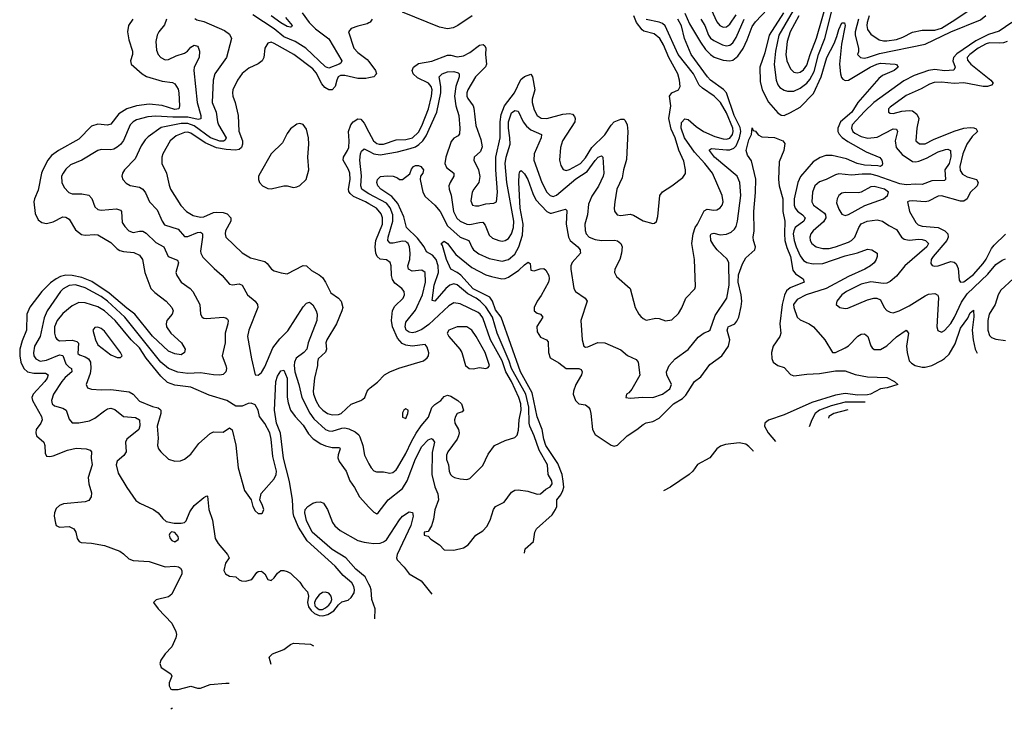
# Model space of a CAD drawing. Header units: inches. Extents: x 1552611 to 1694776, y 811966 to 917215.
# Tile 4 of 256: x 1587822 to 1593963, y 812464 to 816767. Entities that reach past the tile are written whole.
import ezdxf

# ---------------------------------------------------------------- set-up
doc = ezdxf.new("R2010")
doc.units = ezdxf.units.IN
doc.header["$MEASUREMENT"] = 0
doc.layers.add('B5881', color=7, linetype='Continuous')
doc.layers.add('B5891', color=7, linetype='Continuous')

msp = doc.modelspace()

# ---------------------------------------------------------------- linework, layer by layer
at = {"layer": 'B5881', "color": 5}
for points, elevation in [([(1588914.4, 816774.4), (1588926.8, 816766.8), (1588970, 816756.3), (1589099.1, 816699.1), (1589130, 816677.4), (1589143.6, 816650), (1589112.6, 816530), (1589039, 816430), (1589028.8, 816390), (1589022.5, 816250), (1589047.9, 816190), (1589055.8, 816130), (1589062.5, 816110), (1589108.8, 816030), (1589103.9, 816016.1), (1589092, 816008), (1589070, 816008.7), (1589012.1, 816030), (1588910, 816104.4), (1588870, 816118.6), (1588830, 816119), (1588705.1, 816094.9), (1588623.6, 816036.4), (1588603.5, 816016.5), (1588579.8, 815980.2), (1588541.9, 815898.1), (1588476, 815830), (1588463.6, 815810), (1588459.5, 815790), (1588465.3, 815770), (1588486.8, 815746.8), (1588510, 815732.9), (1588570, 815722.2), (1588590.1, 815710.1), (1588606.6, 815686.6), (1588631.3, 815630), (1588680, 815580), (1588710.1, 815510.1), (1588725.9, 815485.9), (1588810, 815459.8), (1588850, 815413.4), (1588870, 815413.8), (1588930, 815438.9), (1588950, 815440.7), (1588956.8, 815436.8), (1588961.8, 815430), (1588961.4, 815410), (1588950, 815322), (1588950.9, 815310), (1588965.1, 815285.1), (1589033.9, 815213.9), (1589084.2, 815170), (1589130, 815115.8), (1589150, 815112.9), (1589190, 815119.3), (1589209.4, 815109.4), (1589243, 815050), (1589290.2, 815010), (1589305.6, 814990), (1589306.3, 814970), (1589250.3, 814830), (1589243.6, 814790), (1589266.9, 814650), (1589290.6, 814550.6), (1589310, 814548.2), (1589330, 814564.9), (1589350, 814601.3), (1589399.9, 814720.1), (1589444.8, 814775.2), (1589494.4, 814825.6), (1589590, 814975.6), (1589610, 814998.5), (1589630, 815004.7), (1589650, 814987.4), (1589671.7, 814950), (1589676.8, 814930), (1589674.3, 814890), (1589621, 814750), (1589612.8, 814710), (1589594.8, 814690), (1589545.8, 814654.2), (1589536.2, 814630), (1589534.3, 814610), (1589538.2, 814570), (1589563.1, 814490), (1589581.5, 814410), (1589632.3, 814312.3), (1589656.8, 814276.8), (1589729.2, 814210), (1589750, 814201.5), (1589770, 814199.9), (1589830, 814217.6), (1589850, 814219.2), (1589874.2, 814214.2), (1589914.8, 814194.8), (1589936, 814176), (1589943.1, 814163.1), (1589963, 814110), (1589972, 814050), (1590000, 813996.4)], 760), ([(1589583.2, 816810), (1589628.1, 816750), (1589666.4, 816710), (1589750, 816646.8), (1589830.2, 816510), (1589824, 816496), (1589814.9, 816490), (1589750, 816464.9), (1589730, 816472.9), (1589607.2, 816590), (1589540.2, 816630), (1589470, 816660.7), (1589410, 816710.5), (1589276.4, 816796.4)], 760), ([(1589480, 816780), (1589521.1, 816730), (1589518, 816722), (1589510, 816719.7), (1589490, 816725), (1589450, 816747), (1589389.9, 816790)], 740), ([(1588527.2, 816770), (1588501.5, 816730), (1588494.4, 816690), (1588502.1, 816642.1), (1588525.1, 816570), (1588525, 816550), (1588513.4, 816510), (1588516.5, 816490), (1588585.6, 816430), (1588612.6, 816412.6), (1588710, 816383.7), (1588775, 816375), (1588790, 816366.7), (1588810, 816332.4), (1588815.1, 816310), (1588819.4, 816230), (1588813.8, 816210), (1588790, 816207.3), (1588710, 816231.6), (1588630, 816240.3), (1588550, 816229.5), (1588490, 816211.2), (1588439.9, 816180.1), (1588390, 816114.2), (1588370, 816108.3), (1588310, 816115.9), (1588270, 816103.4), (1588190, 816020.6), (1588064.8, 815950), (1588020.5, 815919.5), (1587997.1, 815890), (1587965.7, 815830), (1587957, 815810), (1587937.3, 815702.7), (1587914.3, 815650), (1587910.1, 815630), (1587918.3, 815558.3), (1587937.7, 815517.7), (1587960.4, 815500.4), (1587990, 815495.3), (1588030, 815505), (1588090, 815535.8), (1588110, 815535.2), (1588130, 815523.1), (1588170, 815456.5), (1588207, 815427.1), (1588230, 815422.2), (1588290, 815427.3), (1588310, 815424.7), (1588390, 815377.1), (1588430, 815336.5), (1588446, 815326), (1588470, 815319.8), (1588534.8, 815314.8), (1588570, 815296.5), (1588586.8, 815270), (1588602.3, 815190), (1588640.3, 815090), (1588663.8, 815063.8), (1588734.9, 815010), (1588770.3, 814970), (1588779.5, 814950), (1588773.4, 814930), (1588739.7, 814890), (1588734.5, 814870), (1588737.4, 814850), (1588765.5, 814810), (1588830.1, 814750), (1588854.3, 814710), (1588850.1, 814689.9), (1588830, 814675.7), (1588790, 814682), (1588750, 814699.4), (1588650, 814791.5), (1588539.4, 814930), (1588490, 814965.9), (1588380.7, 815060.7), (1588272.6, 815132.6), (1588210, 815157.4), (1588150, 815170.9), (1588110, 815172.2), (1588076.5, 815163.5), (1588050, 815150.7), (1588014.6, 815125.4), (1587960.1, 815070), (1587886, 814974), (1587866.4, 814930), (1587864.8, 814830), (1587837, 814763), (1587823.6, 814710), (1587821.9, 814670), (1587828.7, 814630), (1587847.8, 814590), (1587870.4, 814570.4), (1587910, 814560.4), (1587982.3, 814562.3), (1587999.3, 814550), (1587993, 814530), (1587979.1, 814510), (1587905.1, 814430), (1587898.4, 814410), (1587902.7, 814390), (1587957.2, 814290), (1587961.3, 814270), (1587953.1, 814250), (1587924.8, 814210), (1587921.8, 814190), (1587926.4, 814170), (1587971.5, 814130), (1587978.2, 814110), (1587981.6, 814061.6), (1587990, 814044), (1588010, 814041.1), (1588030, 814044.8), (1588119.4, 814080.6), (1588173.1, 814093.1), (1588236, 814090), (1588260.6, 814080.6), (1588270.3, 814070), (1588268.1, 814030), (1588274.3, 813990), (1588248.1, 813910), (1588252.4, 813870), (1588270, 813814.8), (1588267.1, 813790), (1588252.4, 813767.6), (1588230, 813758.6), (1588094.7, 813745.3), (1588070, 813735.1), (1588050, 813717.4), (1588038.8, 813690), (1588037.5, 813670), (1588044.4, 813624.5), (1588050.3, 813610.3), (1588070, 813600.4), (1588130, 813603.8), (1588158.8, 813590), (1588173, 813570), (1588181.3, 813530), (1588193, 813510), (1588204.9, 813504.9), (1588270, 813500.9), (1588350, 813486.3), (1588446, 813450), (1588470, 813434.9), (1588503.5, 813403.5), (1588530, 813392.3), (1588630, 813385.8), (1588730, 813353.4), (1588790, 813356.9), (1588813.2, 813353.2), (1588825.1, 813345.1), (1588833, 813330), (1588832.7, 813310), (1588770, 813182.7), (1588750, 813166.3), (1588673.5, 813146.5), (1588657.1, 813130), (1588686, 813090), (1588770, 813000.7), (1588796.4, 812950), (1588799.3, 812930), (1588795.5, 812910), (1588770, 812854), (1588730, 812809.2), (1588703, 812770), (1588695.5, 812750), (1588705.1, 812725.1), (1588764.9, 812684.9), (1588771, 812670), (1588754.8, 812630), (1588754.8, 812610), (1588764.7, 812590), (1588770, 812588), (1588810, 812588), (1588890, 812607.3), (1588930, 812595.5), (1588950, 812595.3), (1589010, 812619.1), (1589106.7, 812626.7), (1589128.5, 812626.8)], 720), ([(1588738, 816770), (1588724.6, 816735.4), (1588689.2, 816690), (1588679.2, 816670), (1588670.2, 816630), (1588676, 816576), (1588686.3, 816550), (1588702.6, 816530), (1588730, 816516.9), (1588750, 816518.6), (1588798.4, 816541.6), (1588850, 816558.3), (1588869.5, 816570.5), (1588890, 816596.2), (1588910, 816608), (1588930, 816602.6), (1588935.6, 816595.6), (1588942.7, 816570), (1588941.8, 816530), (1588910.1, 816470), (1588907.8, 816450), (1588929.2, 816250), (1588952, 816170), (1588951.4, 816148.6), (1588935.6, 816144.4), (1588870, 816158.1), (1588777.7, 816157.7), (1588670, 816165.6), (1588620.2, 816159.8), (1588550, 816142.7), (1588528.6, 816130), (1588510.8, 816110), (1588470, 816014), (1588451.3, 815988.7), (1588430, 815970.6), (1588410, 815959.5), (1588390, 815955.2), (1588330, 815956.2), (1588310, 815949.8), (1588210.5, 815889.5), (1588139.1, 815860.9), (1588110, 815834.7), (1588092.3, 815810), (1588083.5, 815790), (1588084.9, 815750), (1588100, 815720), (1588127.6, 815687.6), (1588150, 815680.7), (1588210, 815681.2), (1588252.7, 815672.7), (1588271.3, 815651.3), (1588290, 815598.4), (1588310, 815582.4), (1588330, 815578), (1588426.2, 815586.2), (1588450, 815578.3), (1588455.9, 815570), (1588462, 815502), (1588477, 815477), (1588503.2, 815450), (1588530, 815439.4), (1588570, 815448.1), (1588590, 815447.8), (1588610, 815434.3), (1588670, 815375.7), (1588720.2, 815350), (1588748.6, 815288.6), (1588806.3, 815266.3), (1588811.8, 815250), (1588795, 815190), (1588801.3, 815170), (1588828.8, 815128.8), (1588885.2, 815090), (1588902.6, 815070), (1588944.9, 814990), (1588950.3, 814930), (1588960.5, 814910), (1588970, 814904.6), (1588990, 814902.8), (1589090, 814911.1), (1589107.2, 814907.2), (1589117.8, 814897.8), (1589121.3, 814890), (1589119, 814870), (1589103.1, 814810), (1589103.9, 814750), (1589085.6, 814670), (1589107.4, 814610), (1589110.9, 814590), (1589108.1, 814570), (1589090, 814553.6), (1589070.6, 814549.4), (1589030, 814550.4), (1588950, 814564.1), (1588870, 814559.4), (1588807.4, 814567.4), (1588750, 814590.4), (1588703.2, 814630), (1588478.5, 814910), (1588370, 815010.3), (1588330, 815039.3), (1588230, 815092.7), (1588170, 815112.1), (1588130, 815108.1), (1588092.9, 815087.1), (1588076.1, 815070), (1587993.4, 814950), (1587973.9, 814906.1), (1587949.7, 814790.3), (1587914.2, 814730), (1587908, 814688), (1587910.7, 814670), (1587921.9, 814650), (1587950, 814635.5), (1587990, 814642.4), (1588070, 814675.1), (1588090, 814670.8), (1588110, 814618.5), (1588130, 814598.4), (1588145.2, 814590), (1588146.8, 814570), (1588105.3, 814534.7), (1588084, 814510), (1588032.5, 814430), (1588019.8, 814390), (1588024.1, 814370), (1588038.2, 814358.2), (1588090, 814343), (1588111.3, 814331.3), (1588130, 814273.4), (1588150, 814252), (1588191.6, 814251.6), (1588256.4, 814263.6), (1588290, 814280.6), (1588350, 814326.3), (1588370, 814337.8), (1588390, 814342.1), (1588415.1, 814335.1), (1588470, 814291.8), (1588544.2, 814284.2), (1588569, 814270), (1588572, 814232), (1588564.2, 814210), (1588490.2, 814150), (1588481.7, 814130), (1588485, 814070), (1588471.9, 814048.1), (1588430, 814012.2), (1588423.5, 813990), (1588437, 813937), (1588490, 813847.7), (1588546.2, 813766.2), (1588570.2, 813750.2), (1588656.4, 813710), (1588685.5, 813690), (1588714.4, 813654.4), (1588736.1, 813636.1), (1588785.2, 813625.3), (1588830, 813624.7), (1588850, 813629.2), (1588860.3, 813639.6), (1588883, 813697), (1588910, 813734.9), (1588970, 813785.5), (1588990, 813796), (1588993, 813793), (1589001.1, 813710), (1589024.7, 813644.7), (1589041.3, 813530), (1589059.2, 813499.2), (1589117.4, 813430), (1589127.3, 813410), (1589104.9, 813375.1), (1589095.5, 813330), (1589105.5, 813310), (1589130, 813295.5), (1589170.6, 813290.6), (1589191, 813271), (1589204.7, 813264.7), (1589230, 813264), (1589270, 813274), (1589301.6, 813318.4), (1589310, 813324), (1589330, 813325.5), (1589350, 813308.2), (1589370, 813273.4), (1589390, 813268.2), (1589410, 813284.4), (1589430, 813312.7), (1589450, 813330.4), (1589470, 813330.4), (1589490, 813323.8), (1589510, 813312.4), (1589570, 813256.4), (1589588.3, 813228.3), (1589617.7, 813197.7), (1589623.2, 813170), (1589616.6, 813130), (1589622.8, 813102.8), (1589639.8, 813079.8), (1589661.4, 813061.4), (1589690, 813048.9), (1589713, 813047), (1589744.1, 813055.9), (1589782.1, 813077.9), (1589810, 813115.4), (1589830, 813133.5), (1589870, 813145.8), (1589890, 813160.8), (1589907.8, 813190), (1589910.3, 813210), (1589905.9, 813230), (1589892.8, 813252.8), (1589839.7, 813299.7), (1589790, 813356.1), (1589614.2, 813514.2), (1589560.9, 813600.9), (1589532.2, 813670), (1589527.1, 813690), (1589523.6, 813770), (1589505.6, 813885.6), (1589468.2, 814030), (1589447.9, 814187.9), (1589423.9, 814250), (1589410.6, 814330), (1589419.6, 814510), (1589430, 814543.1), (1589450, 814576), (1589470, 814579.5), (1589490.1, 814530), (1589490.9, 814410.9), (1589495.3, 814375.3), (1589510.9, 814330.9), (1589540.2, 814290), (1589590, 814236.1), (1589622.7, 814182.7), (1589652.5, 814152.5), (1589700.8, 814120.8), (1589730, 814108.1), (1589770, 814098.4), (1589816.5, 814096.5), (1589821.6, 814090), (1589807.9, 814052.1), (1589806.7, 814033.3), (1589813.7, 814010), (1589857.6, 813950), (1589880.1, 813890), (1589910, 813847.8), (1589941.7, 813790), (1590000, 813726.1)], 740), ([(1590000, 816746.7), (1589990, 816741), (1589930, 816727.2), (1589888.2, 816711.8), (1589873.4, 816690), (1589904.8, 816590), (1589930, 816563), (1589990, 816519.3), (1590000, 816505.7)], 780), ([(1590000, 816403), (1589980.9, 816399.1), (1589930, 816399.9), (1589850, 816419.5), (1589821.9, 816418.1), (1589808.4, 816410), (1589798.8, 816390), (1589790, 816349.8), (1589770, 816328.5), (1589750, 816329.1), (1589724.2, 816344.2), (1589705.6, 816365.6), (1589670, 816434.2), (1589650, 816460.4), (1589532.2, 816550), (1589410, 816618.4), (1589390, 816626.9), (1589370, 816620.5), (1589350.3, 816590), (1589344.4, 816530), (1589334.3, 816510), (1589308.8, 816491.2), (1589250, 816463.7), (1589210, 816431.8), (1589180.2, 816390), (1589152.2, 816330), (1589148.4, 816310), (1589151.3, 816290), (1589166.7, 816250), (1589185, 816170), (1589188.2, 816071.8), (1589210.5, 816010), (1589211.2, 815990), (1589204.8, 815970), (1589190, 815957.5), (1589167.3, 815952.8), (1589110, 815956.7), (1589050, 815967.6), (1588978.4, 815998.4), (1588890, 816057.8), (1588870, 816064), (1588850, 816063.8), (1588797.2, 816042.9), (1588760.8, 816010), (1588715.2, 815930), (1588709.3, 815910), (1588708.7, 815868.7), (1588737.2, 815810), (1588753.3, 815733.3), (1588762.7, 815710), (1588827.2, 815607.2), (1588862, 815570), (1588904, 815544), (1588950, 815534.8), (1588970, 815537.2), (1589030, 815563.6), (1589050, 815566.8), (1589090, 815563.5), (1589116, 815555.9), (1589137.8, 815530), (1589139, 815510), (1589105.3, 815450), (1589102.5, 815430), (1589107.1, 815410), (1589210, 815312.8), (1589261.2, 815281.2), (1589350, 815258.2), (1589365.7, 815245.7), (1589392, 815210), (1589410, 815199.2), (1589453.6, 815186.4), (1589490, 815181.6), (1589590, 815234), (1589610, 815230.5), (1589642.3, 815202.3), (1589690, 815175.6), (1589710, 815158.9), (1589729.6, 815129.6), (1589762.6, 815062.6), (1589809.6, 815029.6), (1589826.8, 815010), (1589837.3, 814970), (1589831.8, 814950), (1589796.8, 814870), (1589737.1, 814770), (1589731.2, 814750), (1589735.5, 814710), (1589728.1, 814691.9), (1589683.8, 814650), (1589678.8, 814630), (1589679.7, 814610), (1589661.3, 814530), (1589652.8, 814450), (1589655.2, 814430), (1589670, 814387.1), (1589690, 814353.7), (1589712.1, 814330), (1589740.6, 814310), (1589770, 814300.8), (1589810, 814302.9), (1589826, 814310), (1589890, 814368.5), (1589949.6, 814390), (1589961.7, 814398.3), (1589974, 814410), (1589989.7, 814450), (1590000, 814461.8)], 780), ([(1590000, 815617.5), (1589978.8, 815630), (1589904.4, 815664.4), (1589882.9, 815682.9), (1589875.4, 815695.4), (1589871.6, 815710), (1589883.9, 815770), (1589880.3, 815810), (1589872.9, 815832.9), (1589839.9, 815890), (1589841.6, 815910), (1589867.2, 815950), (1589873.8, 815970), (1589876.8, 816010), (1589873, 816070), (1589886.6, 816110), (1589901.1, 816130), (1589930, 816147.3), (1589950, 816145.1), (1589970, 816121.1), (1590000, 816064.4)], 780), ([(1590000, 815680.4), (1589982, 815690), (1589955.3, 815710), (1589949.2, 815730), (1589953.3, 815793.3), (1589942.3, 815890), (1589946.5, 815930), (1589952.8, 815947.2), (1589970, 815961.4), (1590000, 815945.7)], 760), ([(1590000, 813245), (1589975.8, 813290), (1589917.7, 813337.7), (1589855.3, 813410), (1589770, 813460.1), (1589645.4, 813570), (1589610, 813641.5), (1589599.6, 813690), (1589603.2, 813710), (1589619.9, 813730), (1589650, 813749.6), (1589670, 813756.8), (1589698, 813758), (1589716.9, 813750), (1589741, 813710), (1589772.7, 813630), (1589788.1, 813608.1), (1589820.4, 813580.4), (1589930, 813517.2), (1589970, 813506.8), (1590000, 813502.9)], 720), ([(1589391.3, 812743.6), (1589378, 812790), (1589398, 812810), (1589470, 812838), (1589511.5, 812868.5), (1589530, 812876.4), (1589636, 812870), (1589654, 812859.2)], 720), ([(1588770, 812468.7), (1588765.2, 812463.9)], 720), ([(1588775.7, 812468.6), (1588770, 812468.7)], 720)]:
    msp.add_lwpolyline(points, dxfattribs=dict(at, elevation=elevation))
for points, elevation in [([(1589570, 816119.3), (1589550, 816115.1), (1589510, 816085.1), (1589490, 816056.2), (1589461.7, 815998.3), (1589390.2, 815930), (1589320.9, 815810), (1589311.8, 815790), (1589310.3, 815770.4), (1589317.6, 815750), (1589335.8, 815730), (1589370, 815712.6), (1589390, 815711.4), (1589470, 815730.3), (1589490, 815730.4), (1589530, 815720.3), (1589550, 815723.7), (1589570, 815732.2), (1589608.2, 815770), (1589625.3, 815830), (1589619, 815910), (1589625.8, 815990), (1589623.5, 816030), (1589610, 816082.7), (1589590, 816112.7)], 820), ([(1588190, 815001.6), (1588150, 814982), (1588090, 814934.1), (1588055.6, 814890), (1588039.6, 814850), (1588038.8, 814810), (1588045.6, 814785.6), (1588052.8, 814772.9), (1588070, 814762.9), (1588150, 814767.4), (1588178.8, 814758.8), (1588188.4, 814748.4), (1588184.9, 814684.9), (1588195.1, 814675.1), (1588230, 814663.6), (1588251.9, 814650), (1588262.9, 814630), (1588266.3, 814590), (1588261.1, 814558.9), (1588237.3, 814490), (1588244.4, 814470), (1588270, 814461.6), (1588330, 814456.5), (1588390, 814459.2), (1588505.4, 814445.4), (1588530.1, 814430.1), (1588570, 814387), (1588650, 814353.4), (1588685.1, 814345.1), (1588696.8, 814336.8), (1588702.3, 814330), (1588702.2, 814310), (1588679.8, 814230), (1588685.2, 814154.8), (1588681.3, 814110), (1588687.2, 814090), (1588701.5, 814070), (1588750, 814023.7), (1588790, 814011.7), (1588825.3, 814014.7), (1588850, 814023.8), (1588890, 814056.4), (1588938.4, 814121.6), (1589010, 814184.9), (1589030, 814194.9), (1589090, 814192.7), (1589130, 814221), (1589147.5, 814207.5), (1589170, 814111.3), (1589184.8, 813970), (1589223.9, 813830), (1589266.5, 813770), (1589275.3, 813730), (1589290, 813702.3), (1589310, 813685.3), (1589330, 813684.9), (1589336.2, 813690), (1589343.6, 813710), (1589336.4, 813736.4), (1589319.5, 813770), (1589327, 813810), (1589410, 813901), (1589421, 813930), (1589422.5, 813950), (1589401.2, 814041.2), (1589391.2, 814150), (1589381.3, 814190), (1589350, 814246.9), (1589316.5, 814290), (1589309.1, 814330), (1589290, 814364.2), (1589264.9, 814375.1), (1589247, 814373), (1589210, 814355.1), (1589170, 814356), (1589114, 814390), (1589003.7, 814423.7), (1588890, 814474.6), (1588790, 814486.8), (1588743.3, 814503.3), (1588701.8, 814541.8), (1588610, 814654.9), (1588570, 814718.7), (1588517.1, 814770), (1588417.8, 814890), (1588350, 814949.9), (1588310, 814974.7), (1588230, 815000.2)], 760), ([(1588310, 814848.3), (1588290, 814847), (1588278.7, 814830), (1588294.2, 814770), (1588310, 814738), (1588390, 814675.3), (1588430, 814659.3), (1588450, 814658.8), (1588461.2, 814670), (1588451.6, 814690), (1588350, 814823.1), (1588330, 814839.8)], 780), ([(1588768.6, 813571.4), (1588758.4, 813561.6), (1588754.9, 813550), (1588759.6, 813530), (1588770, 813516.5), (1588790, 813509.3), (1588810, 813523.8), (1588813.1, 813530), (1588810, 813541.2), (1588790, 813566.6)], 740), ([(1589730, 813195.7), (1589710, 813192.8), (1589690, 813178.6), (1589668.3, 813151.7), (1589661.4, 813130), (1589663.6, 813110), (1589670, 813100.8), (1589690, 813085.9), (1589710, 813086), (1589730, 813096.2), (1589750, 813114.2), (1589762.7, 813130), (1589768.2, 813150), (1589764.7, 813170), (1589758.5, 813178.5), (1589750, 813187.7)], 760)]:
    msp.add_lwpolyline(points, close=True, dxfattribs=dict(at, elevation=elevation))
at = {"layer": 'B5891', "color": 5}
for points, elevation in [([(1591970, 816808.4), (1591999.9, 816739.9), (1592066.9, 816626.9), (1592099.8, 816579.8), (1592130, 816549.5), (1592153.9, 816533.9), (1592210, 816515.2), (1592250, 816509.5), (1592270, 816513.9), (1592300.6, 816539.4), (1592333.6, 816586.4), (1592359.4, 816640.6), (1592390, 816723.9), (1592410, 816753.2), (1592525.6, 816874.4)], 740), ([(1592683.9, 816890), (1592555.9, 816670), (1592534.9, 816570), (1592526.3, 816486.3), (1592539.6, 816390), (1592550, 816360.8), (1592563.5, 816343.5), (1592590, 816327.5), (1592610, 816321.4), (1592650, 816320.7), (1592690, 816340.1), (1592730, 816371), (1592750, 816392.8), (1592775.8, 816444.2), (1592803.9, 816550), (1592843.8, 816650), (1592889.7, 816830)], 760), ([(1592680.5, 816790), (1592628, 816690), (1592609, 816631), (1592599.1, 816550), (1592607, 816510), (1592630, 816459.6), (1592650, 816438.6), (1592670, 816434.5), (1592690, 816439.6), (1592710, 816453.4), (1592730, 816483.5), (1592751.1, 816550), (1592791.9, 816651.9), (1592857.7, 816882.3)], 780), ([(1590000, 816064.4), (1590028.8, 816010), (1590050, 815994.3), (1590064.2, 815990), (1590091.3, 815990), (1590170, 816017.7), (1590230, 816018.6), (1590270.8, 816029.2), (1590310, 816065.7), (1590330, 816103.7), (1590371.1, 816210), (1590389.6, 816290), (1590393.5, 816330), (1590388.6, 816350), (1590371, 816371), (1590303.6, 816403.6), (1590276.3, 816430), (1590269.9, 816450), (1590278.8, 816470), (1590310, 816493.5), (1590392.2, 816507.8), (1590490, 816545.5), (1590510, 816546.3), (1590550, 816535.2), (1590590, 816540.7), (1590630, 816561.2), (1590690, 816608.7), (1590711.9, 816611.9), (1590723.5, 816603.5), (1590728.6, 816588.6), (1590726.4, 816550), (1590732.4, 816490), (1590726.9, 816473.1), (1590663.7, 816410), (1590616.6, 816330), (1590610.1, 816310), (1590610.1, 816290), (1590615.9, 816275.9), (1590649.5, 816230), (1590654.2, 816214.2), (1590666.5, 816106.5), (1590698.2, 816018.2), (1590705.7, 815974.3), (1590695.2, 815944.8), (1590656.5, 815910), (1590654.9, 815890), (1590683.5, 815830), (1590692.2, 815787.8), (1590685.7, 815750), (1590653.6, 815710), (1590643.2, 815690), (1590635.9, 815635.9), (1590646.7, 815610), (1590665, 815605), (1590685.8, 815605.8), (1590730, 815617.7), (1590778, 815622), (1590794.8, 815630), (1590802.5, 815690), (1590791, 815830), (1590790.7, 815909.3), (1590819.4, 816030), (1590819.2, 816130), (1590824.5, 816175.5), (1590846.2, 816230), (1590907.2, 816310), (1590947.1, 816392.9), (1590970, 816412.5), (1591010, 816427.1), (1591020.5, 816410), (1591035, 816330), (1591018.2, 816270), (1591017.2, 816250), (1591030, 816205.3), (1591050, 816168.7), (1591073.3, 816153.3), (1591110, 816150.1), (1591210, 816177.7), (1591250, 816182.2), (1591270, 816177.1), (1591282.1, 816162.1), (1591286, 816150), (1591283.8, 816130), (1591206.2, 816010), (1591194.7, 815970), (1591189.3, 815889.3), (1591197.2, 815857.2), (1591212.2, 815832.2), (1591230, 815826.7), (1591250, 815832.4), (1591318.6, 815870), (1591350, 815905.1), (1591391.1, 815968.9), (1591470.7, 816049.3), (1591510, 816109.4), (1591529, 816130), (1591570, 816146.4), (1591590, 816145.2), (1591598.7, 816138.7), (1591610.8, 816110.8), (1591614, 816070), (1591606.5, 815893.5), (1591587.8, 815830), (1591579.1, 815780.9), (1591546.8, 815710), (1591533.4, 815630), (1591529.1, 815590), (1591531.7, 815571.7), (1591549.1, 815549.1), (1591570, 815546), (1591630, 815553.2), (1591650, 815547.2), (1591710, 815511.1), (1591770, 815494.9), (1591782, 815498), (1591792.8, 815507.2), (1591801.4, 815538.6), (1591813.6, 815670), (1591830, 815692.7), (1591890, 815730.3), (1591958.4, 815781.6), (1591973.4, 815806.6), (1591975.2, 815830), (1591963.7, 815883.7), (1591933.2, 815953.2), (1591909.8, 816030), (1591884, 816084), (1591869.9, 816150), (1591882.9, 816230), (1591873.5, 816290), (1591888.4, 816310), (1591931.1, 816328.9), (1591940.2, 816350), (1591937.9, 816390), (1591926.8, 816430), (1591869.9, 816530), (1591837.9, 816610), (1591813.5, 816650), (1591778.4, 816678.4), (1591715.4, 816695.4), (1591703.2, 816703.2), (1591669.1, 816749.1), (1591653, 816790)], 780), ([(1590642.9, 816790), (1590555.3, 816730), (1590524.5, 816715.5), (1590490, 816709.9), (1590440.4, 816720.4), (1590210, 816814)], 780), ([(1592134.5, 816830), (1592170, 816754.4), (1592187.8, 816730), (1592210, 816719.5), (1592230, 816722.5), (1592250, 816738.7), (1592290, 816797.7)], 780), ([(1592585.9, 816810), (1592496.3, 816670), (1592470, 816559.2), (1592437.9, 816470), (1592440.8, 816380.8), (1592453.3, 816330), (1592491.7, 816251.7), (1592550, 816185.8), (1592570, 816170.2), (1592590, 816169.4), (1592630, 816186.8), (1592690, 816221.6), (1592773.5, 816306.5), (1592821.4, 816410), (1592855.7, 816530), (1592901.7, 816618.3), (1592919, 816661), (1592930, 816706), (1592950, 816748), (1592966.8, 816746.8), (1592970.8, 816730.8), (1592946.8, 816613.2), (1592935.3, 816490), (1592940.3, 816430), (1592946.9, 816406.9), (1592955.4, 816395.4), (1592970, 816386.7), (1592990, 816389.5), (1593126.3, 816470), (1593167.9, 816490), (1593190, 816495.4), (1593282, 816490), (1593290, 816487.3), (1593300.4, 816470), (1593274.9, 816450), (1593202.3, 816417.7), (1593180.4, 816399.6), (1593049.2, 816250.8), (1593011.1, 816188.8), (1592941.6, 816130), (1592923.7, 816090), (1592924.9, 816070), (1592932, 816052), (1592950.8, 816030.8), (1592986, 816006), (1593101.3, 815941.3), (1593187.3, 815907.3), (1593199.1, 815890), (1593202.7, 815870), (1593200, 815860), (1593190.1, 815849.9), (1593174.4, 815854.4), (1593090, 815858.2), (1593045.8, 815870), (1592977.8, 815897.9), (1592890, 815920.3), (1592850, 815918.4), (1592813.5, 815906.5), (1592770, 815879.5), (1592691.4, 815788.6), (1592674.7, 815750), (1592651.1, 815650), (1592651.1, 815610), (1592658.1, 815590), (1592671.9, 815571.9), (1592703, 815550), (1592721.3, 815530), (1592711.6, 815510), (1592658.8, 815470), (1592649, 815450), (1592646.4, 815430), (1592651.5, 815390), (1592665.1, 815350), (1592690, 815292.5), (1592710, 815264.2), (1592731.8, 815251.8), (1592770, 815242.5), (1592830, 815245.5), (1592970, 815293.9), (1593047.5, 815312.5), (1593110, 815335.3), (1593136, 815330), (1593170.7, 815310), (1593170.6, 815290), (1593163.1, 815270), (1593151.8, 815250), (1593128.9, 815230), (1593092.6, 815210), (1592990, 815165), (1592851.4, 815088.6), (1592727.6, 815050), (1592670, 815020.9), (1592648.4, 814990), (1592649.3, 814970), (1592670.6, 814910.6), (1592690, 814893.5), (1592744.9, 814870), (1592771.6, 814850), (1592843.8, 814770), (1592890.6, 814690.6), (1592910.7, 814690.7), (1592970, 814719.6), (1592990, 814732.6), (1593050, 814792.2), (1593070, 814804.7), (1593090, 814806.5), (1593110.7, 814790.7), (1593130, 814732.7), (1593139.2, 814719.2), (1593150, 814709.1), (1593190, 814709.4), (1593230, 814732.6), (1593290, 814787.5), (1593350, 814828.7), (1593364.9, 814810), (1593353.1, 814730), (1593356.3, 814690), (1593370, 814638.4), (1593383.5, 814623.5), (1593406, 814610), (1593450, 814598), (1593470, 814597.7), (1593510, 814609.4), (1593570, 814639.4), (1593590, 814651.8), (1593619.3, 814680.7), (1593656.1, 814743.9), (1593690, 814842), (1593735, 814905), (1593750, 814937.1), (1593770, 814954), (1593773.5, 814913.5), (1593761.9, 814830), (1593768.4, 814770), (1593781.5, 814710), (1593790.8, 814690), (1593793.4, 814687)], 740), ([(1593052.4, 816770), (1593033.3, 816690), (1593032.8, 816670), (1593053.6, 816590), (1593052.8, 816567.1), (1593046.7, 816550), (1593066, 816530), (1593087.6, 816527.6), (1593110, 816531.6), (1593185, 816555), (1593470, 816613.5), (1593630, 816691.7), (1593813.3, 816766.7), (1593847.5, 816792.5)], 760), ([(1593119.3, 816790), (1593106.5, 816750), (1593105, 816730), (1593110, 816704.9), (1593130, 816675.8), (1593181.8, 816641.8), (1593210, 816634.2), (1593230, 816634.2), (1593290, 816643.3), (1593330, 816657.2), (1593390, 816689.8), (1593450, 816700.6), (1593530, 816700.6), (1593570, 816714.5), (1593654.9, 816765.1), (1593748.9, 816831.1)], 780), ([(1590019.3, 816770), (1590008.5, 816751.5), (1590000, 816746.7)], 780), ([(1590000, 813726.1), (1590030, 813693.2), (1590050, 813684.4), (1590058, 813690), (1590119.5, 813770), (1590210, 813841.6), (1590239.2, 813890), (1590290, 814027.8), (1590330, 814103.8), (1590370, 814146), (1590390, 814153.7), (1590397, 814150), (1590409.1, 814130), (1590393.5, 814066.5), (1590391.5, 813930), (1590410, 813851.6), (1590429, 813809), (1590433, 813770), (1590410, 813708.3), (1590402.7, 813650), (1590390, 813608.8), (1590370, 813574.2), (1590345.5, 813570), (1590343.8, 813550), (1590370, 813544.2), (1590386.5, 813526.5), (1590440.3, 813490), (1590470, 813459.5), (1590530, 813457.3), (1590590, 813471.6), (1590619.6, 813490), (1590667.3, 813550), (1590710, 813578), (1590735.6, 813604.4), (1590755.8, 813644.2), (1590776.8, 813710), (1590789.7, 813730), (1590842.6, 813757.4), (1590890, 813818.4), (1590910, 813830.5), (1590930, 813833.4), (1590990, 813824.1), (1591050, 813806), (1591070, 813809.3), (1591103.3, 813836.7), (1591130, 813851.3), (1591143.7, 813870), (1591141.6, 813890), (1591118.7, 813930), (1591114.3, 813990), (1591061.4, 814081.4), (1591031.2, 814171.2), (1591003.5, 814230), (1590999, 814250), (1590997.4, 814350), (1590977.6, 814430), (1590890, 814589.4), (1590875.5, 814635.5), (1590799.5, 814810), (1590769.9, 814910), (1590730, 814974.7), (1590693.9, 815010), (1590668.4, 815030), (1590615.9, 815055.9), (1590550, 815113.3), (1590530, 815117.7), (1590504.4, 815110), (1590479.6, 815090), (1590410, 815009.8), (1590394.2, 815014.2), (1590406.8, 815110), (1590433.9, 815190), (1590432.8, 815230), (1590418.4, 815270), (1590396.7, 815296.7), (1590359.3, 815319.3), (1590343.7, 815350), (1590302.7, 815402.7), (1590235.3, 815470), (1590216.7, 815536.7), (1590180.1, 815620.1), (1590143.7, 815663.7), (1590073.2, 815710), (1590055.4, 815730), (1590049.9, 815750), (1590054.4, 815770), (1590071.9, 815788.1), (1590113.1, 815793.1), (1590150.2, 815790.2), (1590179.1, 815779.1), (1590190, 815770.4), (1590210, 815770.4), (1590254.7, 815805.3), (1590266, 815834), (1590277.6, 815850), (1590290, 815857.8), (1590310, 815856.5), (1590323, 815850), (1590341.1, 815830), (1590336.5, 815810), (1590322.4, 815790), (1590319.4, 815770), (1590335.8, 815690), (1590350, 815663.8), (1590410, 815608.5), (1590444.5, 815570), (1590490, 815480.7), (1590570, 815410.6), (1590623.6, 815390), (1590642.8, 815342.8), (1590653, 815330), (1590686.1, 815306.1), (1590750, 815276.6), (1590830, 815260.1), (1590870, 815270.7), (1590910, 815304.6), (1590935, 815350), (1590957.7, 815422.3), (1590962.1, 815490), (1590943.6, 815590), (1590935.6, 815750), (1590936.2, 815803.8), (1590941.4, 815818.6), (1590950, 815824.9), (1590970, 815805.3), (1590990, 815769), (1591022, 815682), (1591041.8, 815641.8), (1591110, 815570.1), (1591130, 815558.7), (1591139, 815559), (1591225.5, 815585.5), (1591235.2, 815575.2), (1591229.5, 815490), (1591244.3, 815410), (1591255, 815390), (1591302.3, 815350), (1591317.2, 815330), (1591318, 815322), (1591319, 815310), (1591267.3, 815252.7), (1591259, 815230), (1591258.6, 815210), (1591278.4, 815090), (1591288, 815070), (1591347.7, 815030), (1591361.6, 815010), (1591320.9, 814890), (1591330.2, 814770), (1591340.9, 814730), (1591350, 814722.8), (1591365.2, 814725.2), (1591427.7, 814752.3), (1591471.3, 814751.3), (1591570, 814706.4), (1591612.4, 814672.4), (1591667.5, 814647.5), (1591678.5, 814630), (1591690.2, 814549.8), (1591638.9, 814461.1), (1591620.5, 814439.5), (1591606, 814430), (1591602, 814410), (1591630, 814405.5), (1591708, 814412), (1591770, 814410.2), (1591830, 814429.4), (1591875.6, 814464.4), (1591886.1, 814490), (1591858, 814550), (1591856.5, 814570), (1591873.2, 814610), (1591909.4, 814650.6), (1591990, 814709), (1592054.1, 814785.9), (1592090, 814813.1), (1592117.2, 814822.8), (1592128.5, 814831.5), (1592159.1, 814920.9), (1592232.8, 815030), (1592247.6, 815110), (1592244.9, 815250), (1592233.3, 815273.3), (1592171.6, 815330), (1592150, 815357.4), (1592132.6, 815390), (1592130, 815422.8), (1592134, 815430), (1592150, 815435.1), (1592190, 815424.1), (1592230, 815428.3), (1592258.8, 815441.2), (1592279.8, 815460.2), (1592290, 815477), (1592298.8, 815510), (1592319.9, 815670), (1592312.7, 815750), (1592296.1, 815790), (1592155.7, 815910), (1592123.2, 815950), (1592124.2, 815955.8), (1592137, 815963), (1592230, 815954.8), (1592250, 815955.5), (1592275.3, 815964.7), (1592290, 815979.8), (1592312, 816030), (1592318.7, 816070), (1592314.5, 816094.5), (1592278.3, 816170), (1592229.5, 816309.5), (1592210.4, 816330.4), (1592131, 816390), (1592111.3, 816410), (1592009.5, 816550), (1591968.4, 816650), (1591948.9, 816728.9), (1591925.8, 816770)], 740), ([(1590000, 815945.7), (1590030, 815930.1), (1590070, 815924.3), (1590177.2, 815942.8), (1590257.4, 815962.6), (1590290, 815973.9), (1590312, 815988), (1590335.5, 816010), (1590357.6, 816042.4), (1590424.1, 816190), (1590448.9, 816310), (1590448.8, 816350), (1590437.8, 816410), (1590457.7, 816430), (1590490, 816441.2), (1590530, 816442.5), (1590555.7, 816435.7), (1590563.6, 816430), (1590563.2, 816410), (1590541.7, 816350), (1590534.3, 816290), (1590542.1, 816230), (1590560.8, 816170), (1590566.9, 816090), (1590564.9, 816055.1), (1590556.9, 816043.1), (1590530, 816026.9), (1590512.7, 816007.3), (1590479, 815910), (1590473.9, 815870), (1590483.5, 815843.5), (1590528.5, 815810), (1590530.3, 815790), (1590505.7, 815750), (1590499.3, 815730), (1590500.5, 815710), (1590512.4, 815672.4), (1590528.3, 815570), (1590548.3, 815528.3), (1590570, 815509.1), (1590610, 815490.6), (1590630, 815488.8), (1590690, 815502.3), (1590710, 815502.5), (1590725.1, 815485.1), (1590750, 815421.6), (1590770, 815404.4), (1590810, 815388.8), (1590830, 815385.6), (1590850, 815388.8), (1590870, 815400.8), (1590889.9, 815430.1), (1590902.6, 815470), (1590904, 815510), (1590861, 815750), (1590850.5, 815870), (1590856.8, 815910), (1590879.8, 815990), (1590879.1, 816030), (1590869.5, 816090), (1590870.4, 816130), (1590890, 816185.4), (1590910, 816200.7), (1590930, 816196.5), (1590962, 816130), (1590982.7, 816102.7), (1591010, 816080.4), (1591076.1, 816050), (1591073.2, 816030), (1591029.6, 815930), (1591027.7, 815890), (1591078.5, 815750), (1591110, 815691.1), (1591130, 815670.1), (1591150, 815664.6), (1591170, 815671.3), (1591290, 815772.9), (1591360.7, 815819.3), (1591410, 815887.6), (1591430, 815908.2), (1591450, 815916.5), (1591458.7, 815910), (1591464.6, 815810), (1591460.5, 815790), (1591432, 815728), (1591390, 815665.1), (1591370, 815615.1), (1591362.2, 815550), (1591346.1, 815490), (1591348, 815452), (1591355.1, 815430), (1591374.4, 815410), (1591410, 815395.7), (1591450, 815389.1), (1591531.1, 815391.1), (1591550, 815386.5), (1591571.4, 815370), (1591580.2, 815350), (1591575.9, 815310), (1591564, 815270), (1591534, 815210), (1591531.7, 815190), (1591544.2, 815164.2), (1591628.4, 815090), (1591660.9, 814970), (1591682.3, 814930), (1591695.4, 814915.4), (1591710, 814902.3), (1591730, 814892.8), (1591790, 814903.6), (1591810, 814901.7), (1591850, 814888.5), (1591890, 814894.4), (1591930, 814934.4), (1591950.6, 814969.4), (1591976.8, 815030), (1592032.7, 815087.3), (1592037.7, 815102.3), (1592030.7, 815270), (1592014.8, 815370), (1592021.3, 815430), (1592035.1, 815470), (1592050, 815490.5), (1592090, 815573.4), (1592110, 815583.9), (1592150, 815578.9), (1592170, 815581.2), (1592190, 815592.8), (1592203.1, 815610), (1592209.8, 815630), (1592203.2, 815670), (1592141.9, 815810), (1592095.4, 815870), (1592030, 815940.6), (1591969, 816030), (1591946.4, 816090), (1591950, 816125.3), (1591970, 816149.2), (1591990, 816144.6), (1592040.4, 816100.4), (1592087.1, 816070), (1592157.5, 816037.5), (1592210, 816022.4), (1592230, 816022.1), (1592250, 816028.5), (1592267.9, 816050), (1592272.2, 816070), (1592269.9, 816090.1), (1592230, 816185.4), (1592193.3, 816250), (1592153.3, 816290), (1592079.3, 816339.3), (1592058.8, 816358.8), (1592025, 816430), (1591928.1, 816550), (1591848.1, 816728.1), (1591830, 816743), (1591810, 816751.8), (1591730, 816768.2)], 760), ([(1592069.6, 816770), (1592095.7, 816730), (1592117.4, 816670), (1592130, 816651.9), (1592150, 816637.2), (1592206, 816610), (1592230, 816603.8), (1592251.8, 816608.2), (1592270, 816623), (1592290, 816655.3), (1592340.2, 816770)], 760), ([(1594010.3, 816750), (1593930, 816695), (1593864.6, 816675.4), (1593785.2, 816634.7), (1593665.6, 816554.5), (1593646.2, 816530), (1593641.3, 816510), (1593656.3, 816470), (1593648.2, 816451.8), (1593590, 816447), (1593530, 816455.8), (1593490.8, 816450.8), (1593400.7, 816419.3), (1593335, 816385), (1593149, 816250), (1593090, 816194.9), (1593014.4, 816110), (1593008.9, 816090), (1593017.9, 816070), (1593030, 816059.6), (1593070, 816038.2), (1593112, 816028), (1593170, 816033.8), (1593270, 816085), (1593290, 816084.2), (1593295.8, 816070), (1593281.5, 816010), (1593288.7, 815970), (1593325.8, 815925.8), (1593390, 815882.2), (1593410, 815879.8), (1593430, 815883.6), (1593476.9, 815903.1), (1593550, 815943.2), (1593596.7, 815956.7), (1593610, 815958.2), (1593626.4, 815950), (1593630.1, 815910.1), (1593618.6, 815870), (1593592.4, 815830), (1593596.1, 815770), (1593590, 815763.1), (1593510, 815762.2), (1593450, 815737.5), (1593410, 815740.5), (1593350, 815735.5), (1593310, 815742.5), (1593170, 815793.1), (1593130, 815802.8), (1593076.1, 815803.9), (1593010, 815797.1), (1592930, 815804.7), (1592910, 815799.8), (1592850.9, 815769.1), (1592810, 815754.4), (1592781.9, 815730), (1592766.6, 815690), (1592762, 815630), (1592772.6, 815610), (1592840.2, 815560.2), (1592847.9, 815550), (1592848.6, 815530), (1592834.6, 815505.4), (1592770.1, 815450), (1592755.5, 815430), (1592749.4, 815410), (1592751.8, 815390), (1592762.9, 815370), (1592790, 815348.8), (1592830, 815338.1), (1592870, 815339.6), (1592908.9, 815348.9), (1592990, 815379.2), (1593010.4, 815389.6), (1593029.9, 815410), (1593055, 815470), (1593070, 815493.2), (1593108.2, 815510), (1593170, 815517.6), (1593203.6, 815510), (1593242.1, 815482.1), (1593290, 815458.4), (1593320.5, 815410), (1593337.6, 815397.6), (1593370, 815390.5), (1593430, 815397.6), (1593450, 815395.7), (1593470.3, 815390), (1593489.4, 815370), (1593480.1, 815350), (1593341.4, 815230), (1593290, 815166), (1593250, 815133.5), (1593230, 815123.1), (1593210, 815120.4), (1593130, 815132.1), (1593070, 815116.6), (1592978.7, 815070), (1592950.3, 815050), (1592918, 815010), (1592914, 814990), (1592936, 814970), (1592970, 814964.9), (1592987.4, 814967.4), (1593110, 815018), (1593148.4, 815028.4), (1593168.3, 815028.3), (1593190, 815018), (1593212.7, 814970), (1593230, 814952.7), (1593250, 814941.7), (1593270, 814937.4), (1593306.6, 814950), (1593370, 814980.9), (1593470, 815044.8), (1593490, 815053.2), (1593530, 815058.9), (1593547.9, 815047.9), (1593552.2, 815032.2), (1593542, 814850), (1593547.8, 814827.8), (1593570, 814817.6), (1593590, 814826.7), (1593630, 814872), (1593653, 814910), (1593695.5, 815004.5), (1593730, 815056.8), (1593860.2, 815179.8), (1593910, 815238.9), (1593950, 815266.4), (1593970, 815274.4)], 760), ([(1593980.1, 816630), (1593957.4, 816622.6), (1593930, 816619.4), (1593870, 816623.2), (1593850, 816616.9), (1593799.9, 816590), (1593747.2, 816550), (1593731.8, 816530), (1593733.7, 816513.7), (1593754, 816490), (1593879.4, 816390), (1593894, 816370), (1593882.3, 816357.7), (1593857.3, 816350), (1593830, 816349.7), (1593710, 816371.9), (1593650, 816368.7), (1593570, 816376.2), (1593525.8, 816374.2), (1593495.2, 816364.8), (1593444, 816336), (1593350, 816293.7), (1593250, 816221.5), (1593240.7, 816210), (1593240.2, 816190), (1593250, 816182.9), (1593270, 816182), (1593324.5, 816195.5), (1593370, 816199.8), (1593390, 816197.8), (1593417.7, 816177.7), (1593429.5, 816150), (1593416.8, 816090), (1593411.5, 816011.5), (1593433, 815993), (1593470, 815992), (1593521.1, 816018.9), (1593650, 816071.3), (1593710, 816089.7), (1593750, 816094.7), (1593772.3, 816092.3), (1593786.4, 816086.4), (1593796, 816070), (1593761.7, 816038.3), (1593729.6, 815990.4), (1593704.8, 815930), (1593685.7, 815850), (1593686.3, 815826.3), (1593702.2, 815802.2), (1593730, 815786.5), (1593790, 815770.1), (1593799.1, 815750), (1593793.4, 815730), (1593750.7, 815689.3), (1593730, 815649.8), (1593710, 815633.8), (1593690, 815634.9), (1593570, 815667.6), (1593550, 815666), (1593490, 815635.4), (1593470, 815630.4), (1593390, 815637.2), (1593370, 815634.7), (1593358.8, 815630), (1593371.5, 815570), (1593410, 815502.3), (1593425.9, 815485.9), (1593450, 815478.3), (1593550, 815469.7), (1593591.7, 815450), (1593609.5, 815430), (1593611.7, 815410), (1593603.3, 815390), (1593519.3, 815290), (1593506, 815270), (1593505.1, 815245.1), (1593513.4, 815233.4), (1593530, 815228.1), (1593550, 815230.2), (1593630, 815258.4), (1593650, 815254.7), (1593662.5, 815242.5), (1593674, 815214), (1593681.2, 815141.2), (1593690, 815128.2), (1593710, 815131.6), (1593770, 815177.6), (1593830, 815245.9), (1593850, 815273.5), (1593881.8, 815338.2), (1593899.6, 815360.4), (1593970, 815428.8)], 780), ([(1590000, 816505.7), (1590041, 816450), (1590046.2, 816430), (1590030.6, 816409.4), (1590000, 816403)], 780), ([(1590969.7, 813438.1), (1590975.1, 813464.9), (1591025.6, 813510), (1591034, 813570), (1591046, 813590), (1591142, 813678), (1591164.4, 813710), (1591172.1, 813730), (1591172.5, 813770), (1591196.9, 813803.1), (1591209.9, 813830), (1591214.5, 813850), (1591212.4, 813887.6), (1591205.6, 813930), (1591178.1, 813998.1), (1591103.8, 814110), (1591091.2, 814150), (1591081, 814210), (1591049.8, 814289.8), (1591018.7, 814438.7), (1590945.3, 814570), (1590824.8, 814910), (1590790, 814956.7), (1590770.3, 815010.3), (1590754.7, 815034.7), (1590650, 815087.1), (1590573.2, 815173.2), (1590550, 815190.4), (1590510.4, 815210.4), (1590483.6, 815270), (1590458.6, 815358.6), (1590451.3, 815370), (1590470, 815384), (1590490, 815371), (1590542, 815302), (1590641, 815221), (1590730, 815174.7), (1590764.4, 815164.4), (1590829.6, 815149.6), (1590850, 815151.3), (1590870, 815159.8), (1590935.6, 815204.4), (1590970, 815238), (1590993.4, 815253.4), (1591005.2, 815245.2), (1591010, 815204), (1591030, 815198.9), (1591068.2, 815211.8), (1591090, 815214.3), (1591103.5, 815203.5), (1591121.3, 815170), (1591124.1, 815150), (1591120.8, 815130), (1591074.1, 815045.9), (1591048.6, 815010), (1591030.2, 814970), (1591030.3, 814950), (1591050, 814934.9), (1591070.6, 814930), (1591085.2, 814910), (1591046.9, 814853.1), (1591050, 814819), (1591070, 814786.8), (1591108.3, 814768.3), (1591116.9, 814756.9), (1591118.9, 814690), (1591130, 814657.4), (1591185.3, 814625.3), (1591229.4, 814589.4), (1591310, 814590.8), (1591323.6, 814583.6), (1591330.2, 814570), (1591325.2, 814550), (1591289.4, 814490), (1591276, 814450), (1591274.7, 814430), (1591288.2, 814390), (1591310, 814368.9), (1591350, 814363.1), (1591369.1, 814349.1), (1591376.7, 814336.7), (1591384.2, 814310), (1591394.2, 814210), (1591410, 814178.3), (1591510, 814112.1), (1591530, 814105.8), (1591550, 814112.2), (1591610, 814171.1), (1591670.4, 814209.6), (1591710, 814242), (1591730, 814250.9), (1591770, 814258.7), (1591810, 814280.7), (1591900.2, 814370), (1591956.4, 814403.6), (1591975.9, 814424.1), (1592030, 814508.9), (1592070, 814537.8), (1592125.6, 814614.4), (1592200.9, 814670), (1592243.5, 814730), (1592250.6, 814770), (1592234.9, 814830), (1592237.3, 814842.7), (1592240.9, 814850), (1592281.6, 814870), (1592294.9, 814885.1), (1592306.7, 814910), (1592322.5, 814977.5), (1592324.9, 815010), (1592321.1, 815050), (1592301.8, 815130), (1592305.1, 815174.9), (1592330, 815243.5), (1592350, 815280.2), (1592406.9, 815330), (1592410.8, 815350), (1592398.3, 815390), (1592397.3, 815410), (1592402.4, 815450), (1592400.2, 815570), (1592411.5, 815688.5), (1592412.3, 815772.3), (1592386.4, 815886.4), (1592361.4, 815921.4), (1592351.8, 815950), (1592370, 816016.4), (1592385.5, 816050), (1592390, 816092), (1592395.3, 816075.3), (1592410, 816070.7), (1592428.5, 816048.5), (1592450, 816036.3), (1592530, 816032), (1592582, 816010), (1592594.8, 815994.8), (1592586.8, 815950), (1592559.5, 815880.5), (1592554.5, 815770), (1592558.5, 815730), (1592580.7, 815650), (1592582.3, 815570), (1592594.3, 815510), (1592590.9, 815430), (1592593.8, 815390), (1592606, 815346), (1592630.1, 815290), (1592643, 815203), (1592660.1, 815180.1), (1592708.5, 815150), (1592713.7, 815130), (1592626.5, 815093.5), (1592605, 815075), (1592591.3, 815048.7), (1592576.2, 814990), (1592562.2, 814870), (1592569.3, 814810), (1592563.2, 814790), (1592521.1, 814730), (1592510.2, 814690.2), (1592511.8, 814651.8), (1592521.5, 814630), (1592549.3, 814609.3), (1592590, 814596), (1592630, 814552.3), (1592650, 814545.1), (1592730, 814555.7), (1592810, 814558.9), (1592910, 814576.6), (1592970, 814575.5), (1593033.3, 814553.3), (1593110, 814538.8), (1593230, 814533.4), (1593278, 814510), (1593298, 814490), (1593232, 814470), (1593190, 814463.1), (1593128.5, 814430), (1593110, 814426.3), (1593050, 814424.6), (1592970, 814433.7), (1592910, 814424.7), (1592762, 814378), (1592590, 814302), (1592492.4, 814267.6), (1592468.9, 814250), (1592467.3, 814230), (1592489.4, 814190), (1592535.2, 814135.2), (1592535.8, 814134.4)], 720), ([(1590000, 813996.4), (1590013.8, 813970), (1590030, 813952.8), (1590046.6, 813946.6), (1590090, 813945), (1590130, 813937.3), (1590150, 813942), (1590170, 813957.4), (1590178.4, 813970), (1590230, 814059.3), (1590264.8, 814135.2), (1590294.1, 814185.9), (1590326.3, 814233.7), (1590372.3, 814287.7), (1590392.7, 814347.3), (1590410, 814365.8), (1590449.4, 814390), (1590470, 814416), (1590490, 814424), (1590510, 814418), (1590554.8, 814390), (1590577.3, 814370), (1590590.5, 814329.5), (1590581, 814319), (1590550, 814309.2), (1590539.3, 814290), (1590534, 814270), (1590535.3, 814250), (1590557.6, 814210), (1590562.3, 814190), (1590559.2, 814170), (1590550.2, 814150), (1590491.5, 814070), (1590483.9, 814050), (1590483.6, 814023.6), (1590497.2, 813990), (1590501, 813950), (1590508.5, 813930), (1590519.6, 813919.6), (1590534, 813910), (1590570, 813901.6), (1590610, 813898.6), (1590630, 813904.2), (1590710, 813985.5), (1590743.1, 814056.9), (1590782.8, 814110), (1590850, 814140.9), (1590910, 814160.3), (1590924.7, 814175.3), (1590933.8, 814206.2), (1590937.7, 814270), (1590950.2, 814330), (1590947.1, 814370), (1590935.4, 814410), (1590889.9, 814510), (1590854, 814570), (1590830, 814638.9), (1590757.2, 814770), (1590710, 814906.5), (1590694.5, 814930), (1590680.3, 814940.3), (1590570, 814994.9), (1590530, 814999.9), (1590497.8, 814982.2), (1590374.2, 814865.8), (1590330, 814834.4), (1590290, 814816.3), (1590270, 814812.3), (1590250, 814816.6), (1590232.7, 814830), (1590225.5, 814850), (1590230, 814878.9), (1590290, 814954.4), (1590333.4, 815050), (1590353.4, 815130), (1590350.5, 815190), (1590330, 815204.5), (1590270, 815198.5), (1590246, 815210), (1590243.2, 815230), (1590254.9, 815270), (1590257.6, 815310), (1590253.5, 815350), (1590244.7, 815370), (1590236.8, 815376.8), (1590230, 815382.3), (1590210, 815384.9), (1590151.4, 815371.4), (1590133.1, 815373.1), (1590117.5, 815390), (1590119.1, 815410), (1590148.2, 815510), (1590148.1, 815550), (1590132.4, 815592.4), (1590110, 815621.7), (1590000, 815680.4)], 760), ([(1590000, 814461.8), (1590007.1, 814470), (1590054, 814506), (1590097.7, 814550), (1590130, 814569.2), (1590186.8, 814593.2), (1590340.8, 814639.2), (1590363.3, 814656.7), (1590371.6, 814670), (1590372.8, 814687.2), (1590364.2, 814724.2), (1590350, 814741), (1590270, 814729.4), (1590230, 814735.9), (1590207.3, 814747.3), (1590179, 814779), (1590147.1, 814850), (1590141.7, 814890), (1590147.7, 814952.3), (1590160.8, 814979.2), (1590214.2, 815030), (1590220.9, 815050), (1590219.2, 815070), (1590205.7, 815090), (1590162.1, 815122.1), (1590146.2, 815146.2), (1590141, 815170), (1590139.1, 815230), (1590132.7, 815252.7), (1590110, 815267.9), (1590070, 815273.3), (1590051.4, 815290), (1590043.9, 815310), (1590038.2, 815350), (1590043.4, 815390), (1590083.7, 815490), (1590085.2, 815530), (1590076.1, 815556.1), (1590046.8, 815590), (1590000, 815617.5)], 780), ([(1594017.7, 815150), (1593940.5, 815079.5), (1593923.4, 815050), (1593904.7, 814990), (1593867.2, 814930), (1593860.4, 814890), (1593860.8, 814830), (1593870, 814796.5), (1593883.7, 814783.7), (1593910, 814773.2), (1593970, 814766)], 760), ([(1593095.7, 814380.2), (1592970, 814379.5), (1592882.9, 814357.1), (1592809.5, 814330), (1592783.6, 814310), (1592762.1, 814270), (1592746, 814227.2)], 740), ([(1592986.6, 814332.5), (1592899.7, 814310), (1592868.6, 814290), (1592865.5, 814279.7)], 760), ([(1592397.9, 814073.5), (1592396.1, 814076.1), (1592370, 814104.6), (1592350, 814117.8), (1592310, 814127.1), (1592224.4, 814115.5), (1592193.5, 814106.5), (1592170, 814088.5), (1592126.3, 814033.7), (1592050, 813990.7), (1592020.1, 813950), (1591997.6, 813930), (1591881.5, 813850), (1591837.8, 813826.8)], 720), ([(1590000, 813502.9), (1590030, 813499), (1590070, 813500.9), (1590091.8, 813508.2), (1590110, 813521.2), (1590190, 813646.6), (1590210, 813669.4), (1590250, 813695.2), (1590271.7, 813691.7), (1590276.9, 813670), (1590261.4, 813610), (1590177.1, 813430), (1590172.5, 813410), (1590176.6, 813396.6), (1590220.5, 813350), (1590250.4, 813310), (1590325.9, 813265.9), (1590392.2, 813183.3)], 720), ([(1590036.9, 813027.8), (1590039.3, 813090), (1590018.8, 813150), (1590014.3, 813210), (1590008.1, 813230), (1590000, 813245)], 720)]:
    msp.add_lwpolyline(points, dxfattribs=dict(at, elevation=elevation))
at = {"layer": 'B5891', "color": 5, "elevation": 780}
for points in [[(1593150, 815726.3), (1593130, 815724.5), (1593070, 815689.6), (1593054, 815686), (1592970, 815688.1), (1592950, 815683.5), (1592930, 815669.7), (1592919.7, 815650), (1592916.7, 815623.3), (1592930, 815584), (1592950, 815554.3), (1592970, 815544.9), (1592990, 815551.3), (1593093.4, 815606.6), (1593209.6, 815650), (1593234, 815670), (1593240.3, 815690), (1593216.4, 815710)], [(1590550, 814851.4), (1590499.3, 814830), (1590487.3, 814810), (1590497.6, 814790), (1590566.7, 814710), (1590579.1, 814690), (1590602.8, 814610), (1590625.5, 814590), (1590650, 814589.1), (1590690, 814596.4), (1590730, 814591), (1590744, 814596), (1590751.1, 814608.9), (1590725, 814690), (1590669, 814790), (1590641.4, 814830), (1590610, 814851.4)], [(1590230, 814338.9), (1590218.4, 814330), (1590210, 814313.2), (1590209.3, 814290), (1590210, 814286), (1590230, 814279.1), (1590243.6, 814310), (1590244.5, 814324.5), (1590244.5, 814330)]]:
    msp.add_lwpolyline(points, close=True, dxfattribs=at)

doc.saveas('drawing.dxf')
